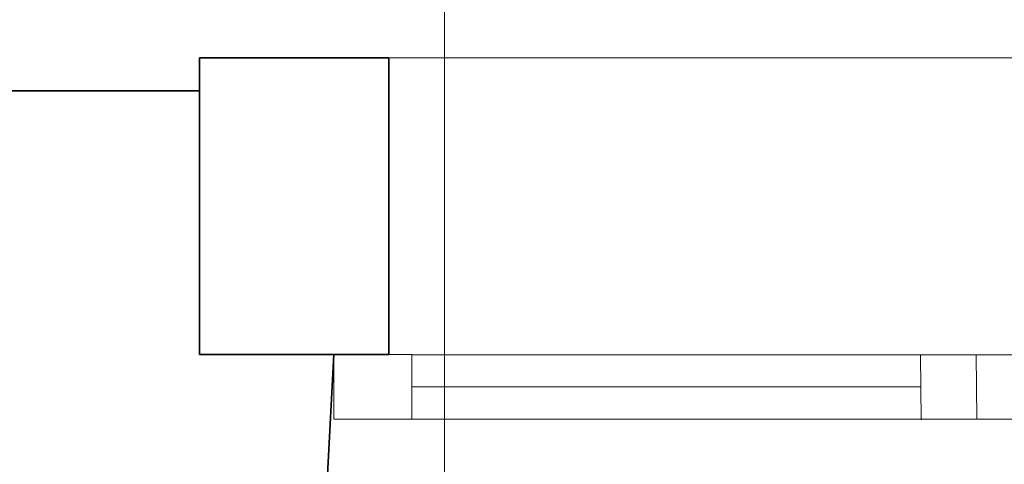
# Model space of a CAD drawing. Extents: x -297 to 573, y -46 to 548.
# Tile 223 of 256: x 208 to 226, y 452 to 460. Entities that reach past the tile are written whole.
import ezdxf

# ---------------------------------------------------------------- set-up
doc = ezdxf.new("R2010")
doc.units = 0
doc.layers.get('0').update_dxf_attribs({"lineweight": 35})
doc.layers.add('5_EG-BESTAND', color=7, linetype='Continuous', lineweight=25)
doc.layers.add('5_EG-NEU', color=7, linetype='Continuous', lineweight=25)
doc.layers.add('H_Ruecklauf_Beschriftung', color=5, linetype='Continuous', lineweight=18, true_color=0x0000ff)

# ---------------------------------------------------------------- blocks, each defined once
blk = doc.blocks.new('Referenz-A07ALD4Q1N', base_point=(-101.907, -12.836))
at = {"layer": '5_EG-BESTAND', "color": 0, "lineweight": 35}
for p, q in [((211.37, 459.187), (214.77, 459.187)), ((211.37, 453.854), (211.37, 459.187)), ((214.77, 459.187), (214.77, 453.854)), ((211.37, 458.593), (181.223, 458.593)), ((211.37, 453.854), (211.37, 458.593)), ((214.77, 453.854), (211.37, 453.854)), ((213.783, 453.854), (211.37, 453.854)), ((213.395, 446.65), (213.783, 453.854))]:
    blk.add_line(p, q, dxfattribs=at)
at = {"layer": '5_EG-BESTAND', "color": 0, "lineweight": 13}
blk.add_line((214.77, 459.187), (235.809, 459.187), dxfattribs=at)
at = {"layer": '5_EG-NEU', "color": 0, "lineweight": 13}
for p, q in [((213.783, 452.694), (213.783, 453.854)), ((213.783, 453.854), (215.183, 453.854)), ((215.183, 453.853), (235.456, 453.854)), ((215.183, 453.854), (215.183, 452.694)), ((215.183, 452.694), (215.183, 453.853)), ((224.315, 453.846), (224.324, 452.686)), ((225.315, 453.854), (225.324, 452.694)), ((215.183, 453.274), (224.32, 453.274)), ((215.183, 452.694), (213.783, 452.694)), ((235.456, 452.694), (215.183, 452.694))]:
    blk.add_line(p, q, dxfattribs=at)
blk = doc.blocks.new('Bauteilbeschriftung-A07ALD5Q1N', base_point=(179.916, 442.435))
at = {"color": 0, "linetype": 'ByBlock', "lineweight": -2, "ltscale": 0.18}
blk.add_line((215.77, 471.993), (215.77, 442.435), dxfattribs=at)

msp = doc.modelspace()

# ---------------------------------------------------------------- block references
at = {"color": 251, "lineweight": 25, "ltscale": 0.25, "true_color": 0x585858}
msp.add_blockref('Referenz-A07ALD4Q1N', (-101.907, -12.836), dxfattribs=at)
at = {"layer": 'H_Ruecklauf_Beschriftung', "ltscale": 0.18}
msp.add_blockref('Bauteilbeschriftung-A07ALD5Q1N', (179.916, 442.435), dxfattribs=at)

doc.saveas('drawing.dxf')
